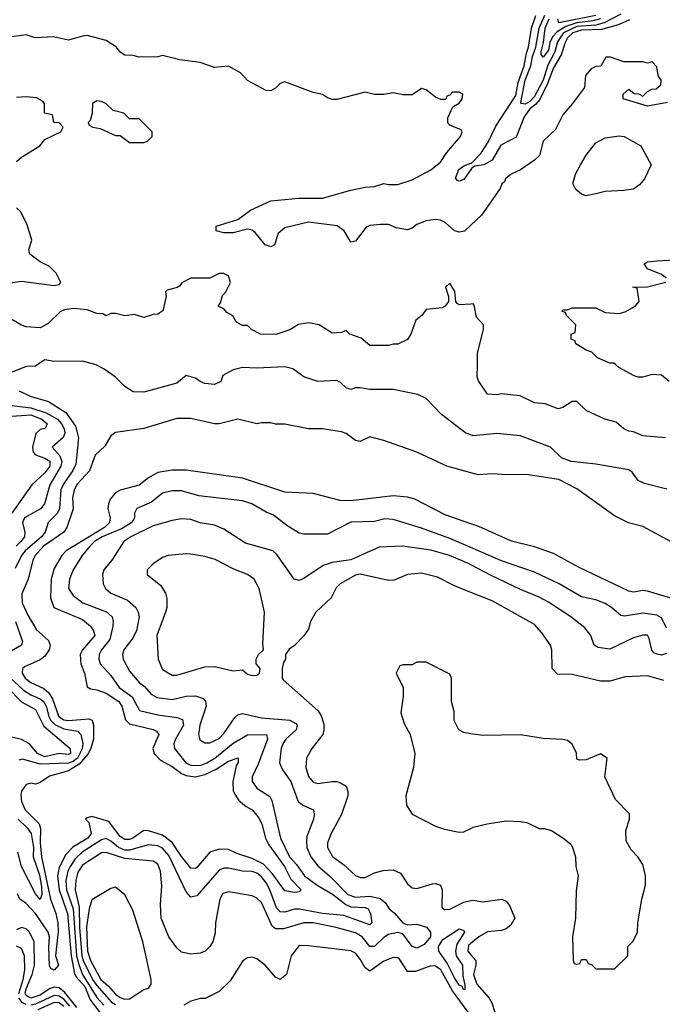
# Model space of a CAD drawing. Header units: inches. Extents: x 2348352 to 2479776, y 460422 to 613655.
# Tile 181 of 256: x 2378083 to 2380813, y 527284 to 531466. Entities that reach past the tile are written whole.
import ezdxf

# ---------------------------------------------------------------- set-up
doc = ezdxf.new("R2010")
doc.units = ezdxf.units.IN
doc.header["$MEASUREMENT"] = 0
for name, color, linetype in [('C3572', 7, 'Continuous'), ('C3573', 7, 'Continuous'), ('C3582', 7, 'Continuous'), ('C3583', 7, 'Continuous')]:
    doc.layers.add(name, color=color, linetype=linetype)

msp = doc.modelspace()

# ---------------------------------------------------------------- linework, layer by layer
at = {"layer": 'C3572', "color": 4}
for points, elevation in [([(2378157, 530000), (2378150, 529995.3), (2378110, 529994), (2378051.3, 529968.7)], 92), ([(2380000, 529702.4), (2379978, 529710), (2379875.3, 529790), (2379810, 529858), (2379774.6, 529874.6), (2379670, 529895.3), (2379570, 529895.3), (2379530, 529902), (2379510, 529902), (2379490, 529895.3), (2379470, 529902), (2379445.6, 529925.6), (2379430, 529934), (2379349.5, 529929.5), (2379290, 529949.2), (2379243.2, 529983.2), (2379210, 529992.3), (2379090, 529986), (2379030, 529988.7), (2378990, 529979), (2378945.4, 529954.6), (2378938, 529930), (2378910, 529917.2), (2378870, 529921.2), (2378849.4, 529929.4), (2378830, 529944), (2378790, 529955.3), (2378750, 529922), (2378610, 529884), (2378565.6, 529885.6), (2378530, 529908.7), (2378488.7, 529950), (2378442.5, 529982.5), (2378410, 529999.3), (2378407.6, 530000)], 92), ([(2378081, 529890), (2378127.5, 529867.5), (2378204.7, 529844.7), (2378278.6, 529798.6), (2378319.6, 529739.6), (2378332.2, 529690), (2378321.2, 529578.8), (2378308.1, 529551.9), (2378270, 529497), (2378258.3, 529470), (2378252, 529390), (2378243.1, 529370), (2378204, 529330), (2378190.5, 529290), (2378175.3, 529270), (2378106, 529210), (2378090.3, 529190), (2378064.4, 529135.6)], 92), ([(2378050, 529827.6), (2378130, 529818.2), (2378196.1, 529796.1), (2378244, 529770), (2378261.2, 529750), (2378271.6, 529728.4), (2378274.3, 529710), (2378267.7, 529692.3), (2378220.7, 529650), (2378253.4, 529613.4), (2378262.3, 529590), (2378257.7, 529570), (2378211.7, 529490), (2378188.2, 529410), (2378171.3, 529388.7), (2378103, 529350), (2378094.9, 529330), (2378104.4, 529290), (2378103.1, 529270), (2378088.5, 529250), (2378068.2, 529230)], 88), ([(2378030, 529780.8), (2378130, 529788.2), (2378176.4, 529770), (2378199.1, 529750), (2378191.3, 529730), (2378170, 529725.6), (2378151.5, 529708.5), (2378136.9, 529650), (2378140.3, 529630), (2378150, 529617.6), (2378190, 529604), (2378210.9, 529590.9), (2378211.4, 529570), (2378190, 529541.1), (2378134.4, 529490), (2378050.2, 529370)], 84), ([(2380000, 529541.2), (2379898, 529570), (2379770, 529629), (2379630, 529679), (2379570, 529694), (2379530, 529675.3), (2379510, 529679), (2379470, 529709.3), (2379450, 529715.1), (2379370, 529729.2), (2379310, 529729.2), (2379210, 529749), (2379170, 529749), (2379150, 529754), (2379110, 529754), (2379090, 529749.2), (2379010, 529769.2), (2378930, 529749.2), (2378910, 529749.2), (2378810, 529772.7), (2378750, 529772.7), (2378610, 529729.3), (2378490, 529713.2), (2378470, 529699), (2378445.2, 529654.8), (2378403.9, 529616.1), (2378379.3, 529550), (2378326.8, 529493.2), (2378314.6, 529470), (2378306.6, 529433.4), (2378310, 529388.7), (2378283.8, 529310), (2378270.4, 529290), (2378183.6, 529230), (2378148.9, 529190), (2378138.3, 529170), (2378118.9, 529090), (2378091.7, 529028.3), (2378093.1, 528990), (2378117, 528937), (2378154.4, 528874.4), (2378204.9, 528830), (2378212.4, 528810), (2378208.5, 528790), (2378190, 528762.9), (2378170, 528747.3), (2378102.8, 528717.2), (2378094.8, 528710), (2378093.4, 528690), (2378106.4, 528670), (2378130, 528650.4), (2378185.1, 528625.1), (2378207.1, 528607.1), (2378222, 528582), (2378247.9, 528510), (2378259.8, 528499.8), (2378270, 528492.8), (2378290, 528490.2), (2378377.3, 528497.3), (2378391.4, 528491.4), (2378396.9, 528470), (2378396.9, 528410), (2378385, 528370), (2378373.1, 528346.9), (2378336.3, 528303.7), (2378290, 528276.2), (2378210, 528253.6), (2378170, 528225.6), (2378150, 528219.5), (2378130, 528222.7), (2378110, 528217.2), (2378090.5, 528189.5), (2378087.1, 528172.9), (2378090, 528146), (2378106, 528110), (2378166, 528050), (2378171.5, 528031.5), (2378169.4, 527970.6), (2378175.2, 527910), (2378214.1, 527730), (2378236.4, 527670), (2378244.3, 527630), (2378246.3, 527593.7), (2378234.9, 527490), (2378248.4, 527450), (2378230, 527428.9), (2378215.6, 527435.6), (2378208.9, 527448.9), (2378206.3, 527526.3), (2378209.8, 527570), (2378204.2, 527590), (2378150, 527669.7), (2378110, 527711.8), (2378083.7, 527730), (2378073.4, 527753.4)], 96), ([(2380000, 529325.5), (2379890, 529363.7), (2379762, 529430), (2379730, 529438.3), (2379670, 529444.4), (2379490, 529422.9), (2379444.1, 529424.1), (2379330, 529454), (2379210, 529459.7), (2379030, 529519.6), (2378790, 529553.6), (2378730, 529553.6), (2378670, 529542.9), (2378630, 529520.9), (2378590, 529489.6), (2378510, 529467.3), (2378490, 529456.2), (2378468, 529430), (2378460.5, 529410), (2378458, 529390), (2378467.7, 529350), (2378463.8, 529330), (2378443.1, 529310), (2378280.4, 529210), (2378262, 529190), (2378230, 529135.1), (2378216.5, 529090), (2378213.4, 529010), (2378228.2, 528970), (2378350, 528918), (2378384, 528890), (2378396.3, 528870), (2378401.6, 528850), (2378350.4, 528790), (2378340.4, 528770), (2378342.4, 528730), (2378358, 528690), (2378370, 528632), (2378383.4, 528623.4), (2378410, 528620.4), (2378450, 528606), (2378504.4, 528570), (2378517.4, 528550), (2378531.8, 528491.8), (2378550, 528474.9), (2378650, 528452), (2378664.7, 528444.7), (2378674.4, 528430), (2378648.8, 528371.2), (2378654, 528350), (2378681.3, 528321.3), (2378730, 528294), (2378770, 528264.2), (2378790, 528255.6), (2378829.7, 528250.3), (2378870, 528259.6), (2378917.3, 528282.7), (2378970, 528316.4), (2379010.5, 528330.5), (2379010.7, 528310.7), (2379002.8, 528297.2), (2378988.4, 528228.4), (2378990.4, 528190.4), (2378996.7, 528176.7), (2379014, 528150), (2379044.6, 528124.6), (2379070.3, 528110.3), (2379097.3, 528077.3), (2379111.8, 528050), (2379127.2, 527990), (2379141.5, 527961.5), (2379208.4, 527870), (2379234.9, 527814.9), (2379278.8, 527770), (2379270, 527761.2), (2379250, 527759.5), (2379210, 527766.6), (2379157.6, 527837.6), (2379118.8, 527878.8), (2379070, 527903.1), (2379004.9, 527924.9), (2378970, 527941.6), (2378930, 527943.6), (2378890.4, 527929.6), (2378835.3, 527864.7), (2378830, 527860.9), (2378810, 527862.7), (2378770, 527912), (2378730.8, 527970.8), (2378690, 528003), (2378630, 528021.6), (2378610, 528022), (2378564, 527990), (2378550, 527983.5), (2378530, 527983.5), (2378510, 527996.2), (2378461.2, 528061.2), (2378390, 528081.2), (2378364.7, 528075.3), (2378362, 528070), (2378376.3, 528056.3), (2378386.4, 528010), (2378372.4, 527990), (2378309.1, 527950.9), (2378279.3, 527920.7), (2378250, 527864.5), (2378243.2, 527830), (2378250.9, 527770), (2378285.7, 527670), (2378301, 527490), (2378315.3, 527415.3), (2378321.8, 527401.8), (2378359, 527359), (2378382.4, 527302.4), (2378438.4, 527230)], 104), ([(2380000, 529223.8), (2379910, 529262.9), (2379790, 529307), (2379670, 529342.7), (2379634.4, 529345.6), (2379590, 529335.1), (2379490, 529332), (2379390, 529281.2), (2379290, 529281.2), (2379270, 529285.2), (2379217.5, 529317.5), (2379161.2, 529361.2), (2379130, 529374), (2379069.5, 529409.5), (2379030, 529422), (2378844.5, 529444.5), (2378770, 529465.2), (2378730, 529465.2), (2378690, 529455.1), (2378642.4, 529417.6), (2378581, 529390), (2378570.8, 529370), (2378570.7, 529350), (2378559.3, 529330), (2378516.1, 529303.9), (2378432.7, 529270), (2378401.3, 529250), (2378381.6, 529230), (2378348, 529190), (2378310.6, 529130), (2378294, 529090), (2378290.7, 529050), (2378310, 529020.7), (2378351, 528990), (2378451.6, 528951.6), (2378475.5, 528930), (2378480.5, 528910), (2378479.1, 528890), (2378466, 528834), (2378430.4, 528790), (2378420.4, 528770), (2378419.3, 528750), (2378425.5, 528730), (2378470, 528680.7), (2378506, 528630), (2378560.4, 528590), (2378592.3, 528532.3), (2378670, 528513.7), (2378750, 528503), (2378774, 528494), (2378779.3, 528470), (2378744.4, 528410), (2378738.4, 528390), (2378740.4, 528370), (2378788.4, 528310), (2378810, 528299.6), (2378850, 528298.5), (2378878.4, 528310), (2378911.3, 528330), (2378990, 528393.4), (2379050, 528428.4), (2379130.8, 528430), (2379135.8, 528410), (2379096.1, 528303.9), (2379070.5, 528250), (2379070.6, 528230), (2379090, 528202), (2379146.2, 528166.2), (2379153.4, 528150), (2379190.9, 527989.1), (2379229, 527910), (2379258.4, 527878.4), (2379292.7, 527830), (2379346, 527790), (2379412.1, 527752.1), (2379468.2, 527708.2), (2379490, 527697.8), (2379550, 527695.6), (2379564, 527690), (2379572.7, 527670), (2379578.8, 527630), (2379570, 527621.2), (2379460.6, 527660.6), (2379370, 527669.8), (2379272.2, 527687.8), (2379250, 527688), (2379210, 527675.4), (2379190, 527677.4), (2379173.8, 527693.8), (2379146, 527770), (2379130, 527800.7), (2379110, 527826), (2379090, 527840.5), (2379070, 527847.8), (2379030, 527849.6), (2378970, 527862.9), (2378950, 527862), (2378930, 527854.5), (2378835.1, 527744.9), (2378810, 527739.5), (2378790, 527761.2), (2378716.4, 527916.4), (2378690, 527946.6), (2378670, 527957.2), (2378630, 527961.1), (2378550, 527939.4), (2378530, 527938.5), (2378502, 527950), (2378470, 527977.4), (2378450, 527988.2), (2378430, 527982.6), (2378348.7, 527930), (2378318, 527902), (2378296.9, 527870), (2378286.9, 527850), (2378279.2, 527810), (2378282.3, 527770), (2378309.5, 527689.5), (2378324, 527490), (2378333.5, 527453.5), (2378350.1, 527410), (2378410, 527313.1), (2378440.1, 527280.1)], 108), ([(2380000, 529151.5), (2379990, 529156.9), (2379909, 529190), (2379830, 529213.3), (2379710, 529229.5), (2379610, 529226), (2379490, 529172.3), (2379410, 529160.7), (2379372.3, 529147.7), (2379290, 529092.7), (2379270, 529084), (2379249.5, 529089.5), (2379175.3, 529195.3), (2379159, 529210), (2379042.5, 529242.5), (2378950, 529302), (2378910, 529319), (2378850, 529329.2), (2378810, 529344), (2378770, 529346), (2378730, 529339.5), (2378650, 529316.3), (2378554.8, 529270), (2378526, 529250), (2378474.8, 529170), (2378441, 529130), (2378434.8, 529110), (2378437.3, 529070), (2378446.8, 529050), (2378470, 529030.7), (2378541.3, 529001.3), (2378576, 528970), (2378586, 528950), (2378590.7, 528930), (2378579.3, 528870), (2378562.6, 528837.4), (2378525.5, 528790), (2378519.1, 528770), (2378523, 528750), (2378550, 528698.8), (2378590, 528650.7), (2378613.3, 528633.3), (2378642, 528602), (2378667.3, 528587.3), (2378730, 528578.7), (2378790, 528592.4), (2378830, 528594.9), (2378863, 528583), (2378872.3, 528572.3), (2378874.9, 528550), (2378848.5, 528470), (2378842, 528430), (2378848.1, 528408.1), (2378870, 528394.8), (2378890, 528394), (2378930, 528413.4), (2378950, 528434), (2378997.4, 528502.6), (2379010, 528513), (2379030, 528519.3), (2379110, 528500.4), (2379230.3, 528490.3), (2379256.5, 528476.5), (2379262, 528470), (2379258, 528450), (2379214, 528410), (2379200.7, 528390), (2379194, 528370), (2379187.3, 528310), (2379199.9, 528279.9), (2379234.9, 528230), (2379265.3, 528145.3), (2379288.5, 528128.5), (2379331, 528110), (2379334, 528090), (2379330.6, 528070), (2379303.4, 527996.6), (2379300.9, 527979.1), (2379303.1, 527950), (2379319.5, 527910), (2379350, 527872.7), (2379399.1, 527830), (2379477.1, 527750), (2379510, 527739.6), (2379570, 527742.8), (2379613.7, 527733.7), (2379635.8, 527715.8), (2379652.7, 527690), (2379673.2, 527673.2), (2379710.3, 527630.3), (2379730, 527622), (2379770, 527624.6), (2379811.5, 527611.5), (2379827.7, 527590), (2379827.7, 527570), (2379801.4, 527538.6), (2379770, 527522.4), (2379750, 527529.6), (2379710, 527582.9), (2379690, 527589.7), (2379650, 527580.4), (2379630, 527568), (2379590, 527529.6), (2379570, 527529.6), (2379538.4, 527570), (2379510, 527587.6), (2379428, 527610), (2379330, 527629.7), (2379290, 527629.7), (2379204.1, 527604.1), (2379170, 527605.2), (2379156, 527616), (2379110, 527716), (2379090, 527735.1), (2379070, 527744.5), (2378970, 527762), (2378945.5, 527754.5), (2378933.4, 527730), (2378914.9, 527630), (2378912.7, 527587.3), (2378902.8, 527550), (2378890.6, 527529.4), (2378871.3, 527510), (2378850, 527501.2), (2378810, 527497.2), (2378770, 527505.2), (2378750, 527524), (2378717.2, 527570), (2378683.7, 527650), (2378680.9, 527710), (2378686.3, 527786.3), (2378680.9, 527850), (2378670, 527879), (2378650, 527892), (2378530, 527903.9), (2378450.5, 527929.5), (2378430, 527927.3), (2378350, 527875.1), (2378330, 527846), (2378320.8, 527810), (2378319.2, 527770), (2378336.1, 527696.1), (2378336.4, 527610), (2378346.7, 527490), (2378352.9, 527470), (2378391.7, 527390), (2378410, 527363.6), (2378473.2, 527293.3), (2378490, 527283.8)], 112), ([(2380000, 529033.2), (2379930, 529061.2), (2379858, 529098), (2379790, 529116), (2379730.7, 529109.3), (2379673.7, 529086.3), (2379650, 529084), (2379530, 529111.3), (2379510, 529107.3), (2379444.7, 529070), (2379427.5, 529052.5), (2379406, 529010), (2379340.7, 528950), (2379318.8, 528910), (2379310, 528878), (2379290.6, 528849.4), (2379250, 528808), (2379227.1, 528792.9), (2379212, 528770), (2379212, 528750), (2379203.6, 528736.4), (2379198, 528710), (2379198, 528670), (2379202, 528662), (2379351, 528530), (2379364, 528510), (2379374.6, 528474.6), (2379375.5, 528450), (2379370.4, 528429.6), (2379324, 528370), (2379302, 528330), (2379299.1, 528290), (2379310, 528251.3), (2379330, 528227.3), (2379350, 528222), (2379410, 528230.7), (2379430, 528230.7), (2379445.2, 528225.2), (2379470, 528211), (2379477.3, 528190), (2379476.3, 528170), (2379450.3, 528089.7), (2379405.5, 528010), (2379390.6, 527970), (2379390.7, 527950), (2379412.5, 527912.5), (2379458.3, 527878.3), (2379510, 527830.8), (2379530, 527822.8), (2379550, 527822.8), (2379590, 527842), (2379627.5, 527852.5), (2379670, 527855.5), (2379700.4, 527840.4), (2379730, 527796), (2379750, 527778.8), (2379770, 527776.3), (2379836.3, 527796.3), (2379850, 527797.3), (2379870, 527790.8), (2379877.3, 527770), (2379876.9, 527696.9), (2379887.1, 527687.1), (2379910, 527688), (2379970, 527718), (2380000, 527724.6)], 116), ([(2378065.7, 528910), (2378095.5, 528824.5), (2378091, 528810), (2377986.8, 528750)], 92), ([(2377999.3, 528710), (2378098.9, 528618.9), (2378130, 528599), (2378170, 528582.3), (2378184.2, 528570), (2378195, 528550), (2378206.8, 528506.8), (2378215.8, 528490), (2378232.7, 528472.7), (2378270, 528454.7), (2378330, 528444.9), (2378343, 528430), (2378351.3, 528391.3), (2378348.7, 528368.7), (2378329.2, 528330), (2378310, 528315), (2378290, 528308.4), (2378170, 528304.5), (2378094.8, 528325.2), (2378079.1, 528320.9)], 92), ([(2380000, 528433.2), (2379970, 528438), (2379948, 528450), (2379928.9, 528488.9), (2379928.4, 528528.4), (2379918, 528570), (2379918, 528670), (2379910, 528686), (2379810, 528738), (2379770, 528738), (2379750, 528726), (2379710, 528726), (2379698, 528722), (2379682, 528690), (2379712, 528630), (2379711.6, 528591.6), (2379702, 528522), (2379716.9, 528476.9), (2379742, 528430), (2379761, 528350), (2379756, 528290), (2379722.8, 528170), (2379726, 528130), (2379750, 528092), (2379850, 528041), (2379887.9, 528027.9), (2379950, 528014.8), (2379970, 528016), (2380000, 528031)], 124), ([(2378030, 528631.5), (2378090, 528568.7), (2378150, 528535.8), (2378186.2, 528466.2), (2378298, 528370), (2378299.3, 528350), (2378290, 528344.7), (2378250, 528349.8), (2378190, 528335.3), (2378158, 528350), (2378125.1, 528390), (2378090, 528408.4), (2378050, 528418.3)], 88), ([(2378076.5, 528070), (2378114.2, 528034.2), (2378132, 528010), (2378141.8, 527950), (2378140.2, 527910), (2378167, 527833), (2378175.9, 527784.1), (2378177.4, 527750), (2378170, 527729.2), (2378150, 527752.7), (2378090, 527869.4), (2378074.8, 527930)], 92), ([(2378325.9, 527270), (2378274.5, 527334.5), (2378250, 527353.5), (2378230, 527356.8), (2378210.2, 527349.9), (2378170, 527322.6), (2378130, 527309.8), (2378110, 527321.6), (2378106.8, 527330), (2378109.9, 527350), (2378135.7, 527410), (2378146.2, 527450), (2378144.4, 527550), (2378124.7, 527590), (2378110, 527604.7), (2378090, 527609.7), (2378070, 527600.5)], 104), ([(2380000, 527542), (2379990, 527533.6), (2379986.7, 527510), (2380000, 527494.2)], 116), ([(2378079, 527330), (2378098, 527390), (2378104.2, 527430), (2378104, 527490), (2378090, 527520.7), (2378070, 527531.3)], 108), ([(2379988.3, 527250), (2379921.9, 527341.9), (2379872, 527430), (2379850, 527446.3), (2379830, 527448), (2379763.9, 527423.9), (2379730, 527423.7), (2379695.9, 527475.9), (2379690, 527481.2), (2379670, 527482.7), (2379630, 527467.6), (2379570, 527425.2), (2379550, 527439), (2379530, 527476), (2379510, 527500.9), (2379490, 527511.8), (2379310, 527532.7), (2379270, 527533.2), (2379236, 527490), (2379216, 527410), (2379190, 527389), (2379170, 527399), (2379125.2, 527450), (2379090, 527477.2), (2379070, 527484), (2379050, 527482), (2379030.8, 527469.2), (2378976.8, 527383.2), (2378930, 527338), (2378871.1, 527308.9), (2378850, 527308.7), (2378810, 527298), (2378779.6, 527280.4)], 116), ([(2378110, 527282.8), (2378095.1, 527290), (2378079.9, 527310)], 108), ([(2378295.7, 527275.7), (2378270, 527305.6), (2378250, 527319.1), (2378230, 527321), (2378150, 527285), (2378130, 527280.5)], 108), ([(2378270, 527274.8), (2378250, 527289.8), (2378230, 527292), (2378159.5, 527260.5)], 112)]:
    msp.add_lwpolyline(points, dxfattribs=dict(at, elevation=elevation))
for points, elevation in [([(2378790, 529198), (2378714, 529190), (2378690, 529182), (2378650, 529155.3), (2378624.7, 529130), (2378624.7, 529110), (2378682.5, 529062.5), (2378702.8, 529030), (2378707.7, 529007.7), (2378707.7, 528970), (2378703, 528950), (2378664.9, 528850), (2378671, 528750), (2378690, 528706), (2378730, 528682.8), (2378750, 528682.8), (2378870, 528717.3), (2378910, 528718.8), (2378990, 528701), (2379030, 528704.7), (2379050, 528686.8), (2379070, 528681), (2379090, 528682.8), (2379102, 528690), (2379104, 528710), (2379088, 528730), (2379088, 528750), (2379098, 528770), (2379118, 528790), (2379115.3, 528815.3), (2379122.7, 528950), (2379100.9, 529050), (2379079, 529090), (2379050, 529109.2), (2378992.1, 529132.1), (2378913.4, 529173.4), (2378870, 529186), (2378810, 529196)], 116), ([(2378490, 527782), (2378470, 527775.3), (2378390, 527728), (2378378, 527690), (2378366.7, 527613.3), (2378371.4, 527510), (2378383.8, 527470), (2378427.1, 527390), (2378460.8, 527360.8), (2378490, 527327.4), (2378510, 527313.4), (2378530, 527306.2), (2378550, 527306.9), (2378610, 527346.8), (2378630, 527352), (2378642, 527370), (2378642, 527390), (2378606, 527550), (2378564.1, 527684.1), (2378529.3, 527749.3)], 116), ([(2379970, 527346), (2379961.2, 527361.2), (2379950, 527365.1), (2379930, 527397), (2379898.6, 527458.6), (2379864.2, 527510), (2379862, 527530), (2379881.1, 527558.9), (2379950, 527604), (2379970, 527598), (2379973, 527590), (2379940.4, 527539.6), (2379933.8, 527510), (2379936.9, 527490), (2379964.6, 527450), (2379965.1, 527405.1), (2379974.2, 527365.8), (2379973.4, 527346.6)], 112)]:
    msp.add_lwpolyline(points, close=True, dxfattribs=dict(at, elevation=elevation))
at = {"layer": 'C3573', "color": 4}
for points, elevation in [([(2380000, 530594.2), (2379972.2, 530567.8), (2379950, 530564.5), (2379930, 530569.4), (2379890, 530604.5), (2379870, 530615.1), (2379850, 530618), (2379810, 530612.3), (2379770, 530597), (2379750, 530581.2), (2379730, 530573.2), (2379682.9, 530582.9), (2379650, 530597.2), (2379616.2, 530596.2), (2379570, 530591.6), (2379555.3, 530584.7), (2379510, 530526), (2379490, 530521.2), (2379460.9, 530570), (2379431.5, 530591.5), (2379310, 530606.6), (2379210, 530582), (2379181.4, 530558.6), (2379164.7, 530510), (2379150, 530501.2), (2379125.2, 530510), (2379083.2, 530563.2), (2379070, 530572.7), (2379050, 530577.2), (2378990, 530560.9), (2378950, 530561.2), (2378918, 530570), (2378918, 530590), (2379010, 530617.3), (2379063.1, 530656.9), (2379150, 530697.1), (2379268.8, 530708.8), (2379370, 530708.5), (2379490, 530742), (2379550, 530754.8), (2379590, 530758), (2379630, 530770.8), (2379650, 530766), (2379690, 530766), (2379750, 530786), (2379830, 530828.4), (2379870, 530861.6), (2379897.1, 530902.9), (2379956, 530970), (2379962, 530990), (2379959, 530999), (2379910, 531018), (2379902, 531030), (2379902, 531050), (2379923.1, 531096.9), (2379950, 531112), (2379962, 531130), (2379966, 531150), (2379950, 531158), (2379922, 531158), (2379910, 531146), (2379898, 531142), (2379892.7, 531127.3), (2379872.7, 531127.3), (2379850, 531138), (2379810, 531168.7), (2379790, 531174), (2379750, 531148), (2379710, 531148), (2379670, 531155.3), (2379630, 531148.7), (2379590, 531148.7), (2379550, 531159), (2379430, 531128), (2379410, 531128), (2379390, 531134), (2379370, 531148.7), (2379330, 531157.2), (2379210, 531202), (2379190, 531195.3), (2379170, 531175.3), (2379150, 531164), (2379130, 531165.2), (2379050, 531208), (2379020.4, 531240.4), (2378970, 531268.7), (2378910, 531264), (2378850, 531285.2), (2378763.6, 531296.4), (2378690, 531314), (2378670, 531309), (2378590, 531308), (2378565.4, 531314.6), (2378530, 531315.3), (2378510, 531328.7), (2378494, 531350), (2378450, 531378), (2378370, 531399), (2378350, 531397.2), (2378290, 531379.3), (2378226.4, 531393.6), (2378149.3, 531389.3), (2378110, 531402), (2378050, 531394)], 84), ([(2378070, 530864.7), (2378090, 530882), (2378168, 530930), (2378190, 530958), (2378258, 530990), (2378268, 531010), (2378250, 531028), (2378228, 531030), (2378222, 531062), (2378188, 531070), (2378188, 531110), (2378180.4, 531120.4), (2378154.6, 531134.6), (2378110, 531139), (2378070, 531135.3)], 88), ([(2380000, 530830.8), (2379970, 530787.3), (2379950, 530780.9), (2379943.3, 530783.3), (2379934, 530794), (2379948.3, 530830), (2379970, 530846), (2380000, 530856.7)], 76), ([(2378032.9, 530347.1), (2378090, 530356), (2378230, 530338), (2378250, 530342), (2378258, 530350), (2378238, 530390), (2378210, 530418), (2378170, 530438), (2378126, 530470), (2378122, 530490), (2378134, 530530), (2378114.6, 530594.6), (2378088, 530650), (2378070, 530668)], 88), ([(2380000, 530258.4), (2379950, 530255.3), (2379941.2, 530261.2), (2379935.3, 530270), (2379932.1, 530312.1), (2379910, 530348), (2379892, 530330), (2379904.7, 530290), (2379904.7, 530270), (2379891.1, 530248.9), (2379878, 530242), (2379810, 530235.3), (2379791, 530210), (2379766, 530190), (2379744.7, 530130), (2379730, 530108), (2379690, 530088.7), (2379670, 530088.7), (2379650, 530082), (2379570, 530082), (2379533.6, 530113.6), (2379486, 530130), (2379470, 530146), (2379450, 530138), (2379410, 530135.3), (2379355.3, 530170), (2379310, 530179.5), (2379267.9, 530172.1), (2379230, 530149), (2379170.9, 530129.1), (2379106, 530130), (2379068, 530150), (2379050, 530168), (2379030, 530168), (2379014.6, 530174.6), (2379003.1, 530183.1), (2378988.4, 530208.4), (2378963.1, 530223.1), (2378950, 530238), (2378926, 530250), (2378936.4, 530263.6), (2378944.7, 530295.3), (2378958, 530310), (2378978, 530350), (2378970, 530378), (2378950, 530388), (2378930, 530388), (2378891.3, 530368.7), (2378810, 530368), (2378771.6, 530348.4), (2378763.6, 530336.4), (2378751.3, 530328.7), (2378710, 530318), (2378702, 530310), (2378704.7, 530290), (2378691, 530230), (2378670, 530215.3), (2378650, 530214), (2378610, 530202), (2378570, 530214), (2378530, 530208), (2378490, 530218), (2378470, 530218), (2378450, 530208), (2378436.4, 530216.4), (2378410, 530218), (2378370, 530234), (2378310, 530239.3), (2378273.6, 530233.6), (2378254.4, 530225.6), (2378203.5, 530176.5), (2378170, 530157.2), (2378110, 530161.2), (2378090, 530169.2), (2378050, 530193.2)], 88), ([(2378407.6, 530000), (2378350, 530016), (2378230, 530014), (2378190, 530022), (2378157, 530000)], 92)]:
    msp.add_lwpolyline(points, dxfattribs=dict(at, elevation=elevation))
at = {"layer": 'C3573', "color": 4, "elevation": 88}
msp.add_lwpolyline([(2378410, 531122), (2378392, 531110), (2378391.1, 531068.9), (2378382, 531038), (2378374, 531030), (2378378, 531018), (2378394, 531010), (2378424.7, 531004.7), (2378490, 530974), (2378510, 530974), (2378550, 530944.7), (2378610, 530944.7), (2378626, 530950), (2378646, 530970), (2378646, 530990), (2378590, 531046), (2378550, 531046), (2378526, 531070), (2378480.4, 531080.4), (2378450, 531108.7), (2378430, 531119)], close=True, dxfattribs=at)
at = {"layer": 'C3582', "color": 4}
for points, elevation in [([(2380826, 529690), (2380730, 529699), (2380690, 529715.3), (2380670, 529718), (2380650, 529728), (2380616.5, 529756.5), (2380569.4, 529769.4), (2380490, 529806), (2380450, 529845.2), (2380430, 529845.2), (2380390, 529819), (2380370, 529814), (2380314.6, 529834.6), (2380270, 529839), (2380209.3, 529869.3), (2380130, 529877.2), (2380110, 529873.2), (2380070, 529875.3), (2380032.3, 529932.3), (2380027, 529950), (2380027.4, 530000)], 88), ([(2380842, 529930), (2380810, 529956), (2380770, 529959.3), (2380730, 529948.7), (2380710, 529948), (2380693.6, 529953.6), (2380628.4, 529988.4), (2380615.5, 530000)], 84), ([(2380831.9, 529471.9), (2380736.5, 529496.5), (2380710, 529509), (2380684.7, 529544.7), (2380670, 529554), (2380530, 529578.4), (2380426, 529590), (2380384.7, 529604.7), (2380338, 529650), (2380210, 529699.3), (2380110, 529709.3), (2380010, 529699), (2380000, 529702.4)], 92), ([(2380850, 529249.2), (2380730, 529314), (2380669.4, 529329.4), (2380610, 529359), (2380450, 529473.2), (2380373.6, 529513.6), (2380233.9, 529533.9), (2380152.5, 529532.5), (2380090, 529538), (2380030, 529532.7), (2380000, 529541.2)], 96), ([(2380849.6, 529009.6), (2380750, 529039.5), (2380730, 529042), (2380690, 529035.1), (2380670, 529039.3), (2380459.6, 529139.6), (2380350, 529199.3), (2380270, 529227), (2380171.9, 529251.9), (2380033.8, 529313.8), (2380000, 529325.5)], 104), ([(2380830, 528881.2), (2380810, 528926), (2380790, 528937.6), (2380730, 528945.6), (2380652.1, 528932.1), (2380636.2, 528936.2), (2380597.2, 528970), (2380570, 528986.6), (2380530, 529002), (2380470, 529014.5), (2380374, 529070), (2380270, 529119.5), (2380130, 529167.3), (2380000, 529223.8)], 108), ([(2380830, 528774.5), (2380810, 528766.6), (2380791.7, 528771.7), (2380777.5, 528777.5), (2380767.9, 528787.9), (2380757.6, 528837.6), (2380750, 528852.7), (2380730, 528852.3), (2380690, 528840.9), (2380590, 528793.2), (2380540.2, 528800.2), (2380524, 528810), (2380509, 528850), (2380483.2, 528883.2), (2380424, 528930), (2380330, 528992), (2380290, 529014), (2380210, 529045.6), (2380085.6, 529105.6), (2380000, 529151.5)], 112), ([(2380818.9, 528658.9), (2380750, 528678.9), (2380654.6, 528674.6), (2380590, 528656), (2380550, 528656), (2380430, 528685.2), (2380367, 528687), (2380345.2, 528710), (2380344, 528790), (2380337.2, 528810), (2380301.5, 528861.5), (2380270, 528897.2), (2380090, 528997.2), (2380000, 529033.2)], 116), ([(2380000, 528031), (2380010, 528036), (2380069.4, 528050.6), (2380150, 528062.8), (2380210, 528060.7), (2380236.8, 528056.8), (2380290, 528031), (2380310.7, 528030.7), (2380342, 528022), (2380390.9, 527990.9), (2380423.6, 527963.6), (2380432, 527950), (2380444.7, 527910), (2380446, 527870), (2380454.8, 527830), (2380446.4, 527766.4), (2380444.7, 527650), (2380432, 527570), (2380434, 527470), (2380438, 527458), (2380450, 527454), (2380462, 527458), (2380470, 527474), (2380490, 527474), (2380498, 527458), (2380512.7, 527452.7), (2380530, 527434), (2380610, 527434), (2380666, 527490), (2380666, 527530), (2380688.4, 527551.6), (2380708, 527590), (2380708.7, 527630), (2380725.2, 527730), (2380741.2, 527790), (2380741.2, 527830), (2380730, 527878), (2380708.7, 527910), (2380680.2, 527940.2), (2380659, 527979), (2380658, 528022), (2380674, 528070), (2380672.9, 528092.9), (2380614.6, 528154.6), (2380568, 528250), (2380578, 528330), (2380550, 528348), (2380490, 528322), (2380460.4, 528320.4), (2380450, 528326), (2380448.9, 528351.1), (2380430, 528389), (2380410, 528404), (2380390, 528409), (2380306.4, 528413.6), (2380210, 528429.2), (2380050, 528425.2), (2380000, 528433.2)], 124), ([(2380000, 527724.6), (2380010, 527726.8), (2380050, 527719.1), (2380130.6, 527730.6), (2380150, 527722.8), (2380163.1, 527703.1), (2380186, 527650), (2380170, 527620.7), (2380150, 527604.2), (2380130, 527597.6), (2380070, 527591.2), (2380033.4, 527570), (2380000, 527542)], 116), ([(2380000, 527494.2), (2380020.4, 527470), (2380020.4, 527450), (2380010.4, 527410), (2380024.6, 527370), (2380077, 527310), (2380088.7, 527290), (2380102, 527250)], 116)]:
    msp.add_lwpolyline(points, dxfattribs=dict(at, elevation=elevation))
at = {"layer": 'C3583', "color": 4}
for points, elevation in [([(2380000, 530856.7), (2380002.5, 530857.5), (2380042.4, 530897.6), (2380073.3, 530946.7), (2380105.3, 531014.7), (2380190, 531144.9), (2380200.5, 531199.5), (2380225.7, 531270), (2380235.4, 531324.6), (2380245.1, 531350), (2380257.2, 531430), (2380275.9, 531484.1)], 76), ([(2380637.1, 531490), (2380566.5, 531453.5), (2380530, 531443.4), (2380450, 531437.8), (2380392.8, 531410), (2380368.1, 531371.9), (2380356.6, 531330), (2380327.1, 531272.9), (2380306.3, 531210), (2380270, 531139.7), (2380250, 531118.6), (2380230, 531107.6), (2380215.3, 531110), (2380212, 531112), (2380214, 531130), (2380230.6, 531210), (2380254.1, 531270), (2380260.8, 531310), (2380275.4, 531350), (2380289.9, 531430), (2380314.5, 531485.5)], 72), ([(2380530, 531484.2), (2380373.2, 531453.2), (2380368.7, 531470)], 64), ([(2380673.4, 531466.6), (2380630, 531445.5), (2380555.3, 531424.7), (2380470, 531422.4), (2380433.1, 531410), (2380410.2, 531390), (2380400.2, 531370), (2380383.4, 531316.6), (2380350, 531262.4), (2380324.9, 531195.1), (2380292.1, 531127.9), (2380274, 531106), (2380250, 531087.7), (2380226.3, 531053.7), (2380192.7, 530967.3), (2380126.6, 530933.4), (2380090, 530869.7), (2380054.8, 530850), (2380016.4, 530843.6), (2380003.8, 530836.2), (2380000, 530830.8)], 76), ([(2380550.1, 531469.9), (2380519, 531461), (2380450, 531453.5), (2380403.1, 531436.9), (2380365.5, 531414.5), (2380346.3, 531393.7), (2380335.6, 531370), (2380330, 531337), (2380307.2, 531307.2), (2380298, 531318), (2380298, 531330), (2380308.2, 531370), (2380315.2, 531430), (2380332.9, 531470)], 68), ([(2380835.3, 531115.3), (2380750, 531099), (2380646, 531130), (2380646, 531150), (2380670, 531172), (2380692.7, 531152.7), (2380711.6, 531151.6), (2380730, 531142), (2380750, 531162), (2380768.4, 531171.6), (2380787.3, 531172.7), (2380806, 531190), (2380808, 531210), (2380795.3, 531230), (2380790, 531266), (2380770, 531288), (2380750, 531282), (2380730, 531288), (2380650, 531288), (2380592.7, 531307.3), (2380572.7, 531307.3), (2380551.1, 531268.9), (2380530, 531268), (2380510, 531258), (2380486, 531230), (2380482, 531178), (2380432, 531110), (2380390, 531062), (2380359.8, 531000.2), (2380306.8, 530950), (2380291.3, 530890), (2380270.5, 530869.5), (2380210, 530829.2), (2380171.3, 530810), (2380146.8, 530790), (2380142, 530778), (2380131.1, 530768.9), (2380124.7, 530750), (2380044.1, 530635.9), (2380000, 530594.2)], 84), ([(2380828.7, 530370), (2380810, 530384), (2380750, 530408.7), (2380735.3, 530430), (2380750, 530437.3), (2380790, 530442), (2380967.3, 530452.7)], 84), ([(2380615.5, 530000), (2380607.3, 530007.3), (2380590, 530008), (2380538, 530030), (2380513.6, 530053.6), (2380490, 530062), (2380446, 530090), (2380442, 530102), (2380426, 530110), (2380426, 530130), (2380442, 530138), (2380446, 530170), (2380406, 530210), (2380402, 530222), (2380387.3, 530227.3), (2380390, 530234), (2380410, 530234), (2380430, 530242), (2380530, 530242), (2380570, 530222), (2380630, 530218.8), (2380655.1, 530224.9), (2380698, 530250), (2380714, 530270), (2380706, 530326), (2380686, 530330), (2380750, 530331.3), (2380828, 530352)], 84), ([(2380027.4, 530000), (2380027.8, 530050), (2380053.2, 530150), (2380053.2, 530170), (2380023.3, 530203.3), (2380014.2, 530254.2), (2380010, 530259), (2380000, 530258.4)], 88)]:
    msp.add_lwpolyline(points, dxfattribs=dict(at, elevation=elevation))
at = {"layer": 'C3583', "color": 4, "elevation": 84}
msp.add_lwpolyline([(2380490, 530718), (2380470, 530726), (2380445.1, 530745.1), (2380433.2, 530770), (2380444, 530810), (2380466, 530850), (2380489.7, 530890.4), (2380530, 530942.8), (2380570, 530964.9), (2380630, 530973.4), (2380650.4, 530970.4), (2380722, 530930), (2380766, 530850), (2380737.3, 530790), (2380715.6, 530764.4), (2380690, 530747), (2380650, 530740.7), (2380570, 530737.2), (2380530, 530726.6)], close=True, dxfattribs=at)

doc.saveas('drawing.dxf')
